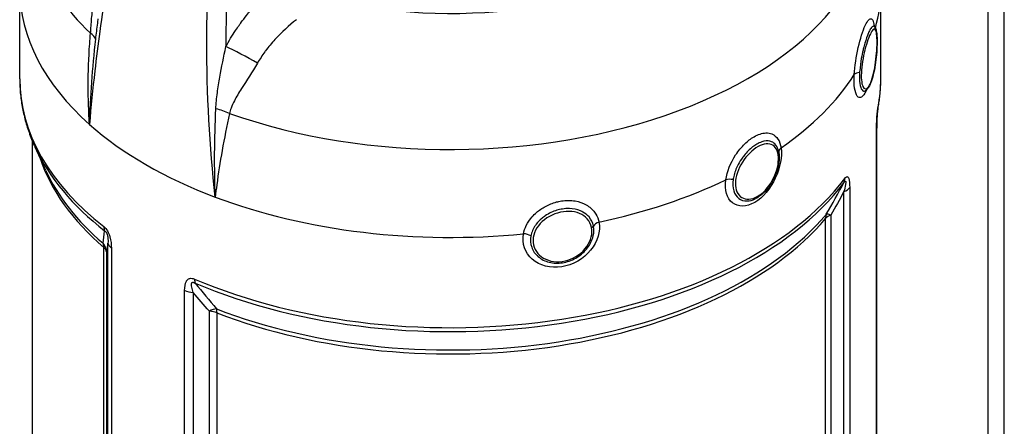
# Model space of a CAD drawing. Header units: millimetres. Extents: x 0 to 5940, y 0 to 4200.
# Tile 7 of 54: x 453 to 651, y 598 to 680. Entities that reach past the tile are written whole.
import ezdxf

# ---------------------------------------------------------------- set-up
doc = ezdxf.new("R2010")
doc.units = ezdxf.units.MM
doc.header["$LTSCALE"] = 50
doc.layers.add('02-LINIE-035', color=2, linetype='CONTINUOUS')

msp = doc.modelspace()

# ---------------------------------------------------------------- linework, layer by layer
at = {"layer": '02-LINIE-035'}
for p, q in [((647.73, 552.6), (647.73, 1281.69)), ((650.98, 550.73), (650.98, 1279.82)), ((453.28, 667.96), (453.28, 686.07)), ((626.18, 667.96), (626.18, 686.07)), ((625.32, 536.81), (625.32, 657.8)), ((625.35, 537.16), (625.35, 658.07)), ((455.88, 549.14), (455.88, 655.38)), ((458.51, 649.61), (456.38, 654.24)), ((618.78, 525.65), (618.78, 645.36)), ((619.93, 646.19), (619.93, 525.2)), ((616.12, 640.65), (616.12, 526.92)), ((615.07, 526.33), (615.07, 639.94)), ((471, 519.35), (471, 635.03)), ((470.18, 522.1), (470.18, 634.15)), ((470.72, 633.27), (470.72, 521.22)), ((471.68, 634.03), (471.68, 518.35)), ((486.4, 509.85), (486.4, 625.54)), ((488.13, 625.14), (488.13, 509.46)), ((491.36, 509.3), (491.36, 621.35)), ((492.89, 621.04), (492.89, 508.99))]:
    msp.add_line(p, q, dxfattribs=at)
for centre, major_axis, ratio, start_param, end_param in [((539.73, 717.78), (63.53, 0), 0.57735, 4.223791, 6.771784), ((539.73, 702.74), (-84.74, 0), 0.57735, 6.163705, 6.833678), ((539.73, 702.74), (84.74, 0), 0.57735, 4.161897, 6.402666), ((539.73, 686.07), (-86.45, 0), 0.57735, 0, 0.577313), ((539.73, 686.07), (86.45, 0), 0.57735, 6.124036, 6.283185), ((462.04, 676.1), (6.47, -0.57), 0.414248, 0.148747, 0.6043), ((539.73, 686.07), (86.45, 0), 0.57735, 6.11963, 6.119695), ((498.61, 672.07), (5.72, -3.09), 0.053951, 1.166239, 2.35808), ((539.73, 686.07), (86.45, 0), 0.57735, 5.588622, 5.930551), ((622.69, 668.44), (-1.95, 0.12), 0.442795, 5.144027, 5.963247), ((539.73, 667.96), (-86.45, 0), 0.57735, 0, 0.635696), ((539.73, 667.96), (86.45, 0), 0.57735, 6.171088, 6.283185), ((622.41, 662.59), (3.19, -0.62), 0.811372, 0.000095, 0.156897), ((492.05, 658.77), (6.35, -1.39), 0.500124, 1.127254, 1.582808), ((539.73, 686.07), (-86.45, 0), 0.57735, 0.577313, 0.993483), ((622.1, 658.07), (3.25, 0), 0.57735, 6.142084, 6.283185), ((622.1, 658.07), (3.25, 0), 0.57735, 0, 0.000008), ((539.73, 667.05), (-86.25, 0), 0.57735, 0.260295, 0.635696), ((607.65, 653.4), (-1.93, -0.28), 0.673084, 5.498463, 6.283185), ((539.73, 661.19), (-83.85, 0), 0.57735, 0.189747, 0.592675), ((539.73, 662.1), (-84.05, 0), 0.57735, 0.260295, 0.592675), ((539.73, 667.96), (86.45, 0), 0.57735, 4.076693, 5.871684), ((539.73, 667.05), (-86.25, 0), 0.57735, 0.9351, 2.730091), ((539.73, 686.07), (-86.45, 0), 0.57735, 1.923431, 2.265359), ((596.31, 646.85), (1.93, -0.28), 0.483057, 1.523629, 2.342849), ((539.73, 672.8), (-78, 0), 0.57735, 2.548962, 2.548972), ((539.72, 672.8), (78.66, 0), 0.57735, 5.678747, 5.67875), ((615.98, 648.75), (2.59, -1.96), 0.748336, 0.165725, 0.514791), ((539.73, 672.8), (78.65, 0), 0.57735, 5.65749, 5.65752), ((616.92, 646.89), (3.25, 0), 0.57735, 5.323254, 5.900688), ((539.73, 686.07), (-86.45, 0), 0.57735, 0.993483, 1.74176), ((539.73, 672.8), (-78, 0), 0.57735, 2.432945, 2.433071), ((539.73, 672.8), (78.65, 0), 0.57735, 5.582986, 5.583011), ((539.72, 672.8), (78.66, 0), 0.57735, 5.595549, 5.595551), ((539.73, 662.1), (84.05, 0), 0.57735, 4.119714, 5.828663), ((617.99, 639.12), (-2.48, 2.1), 0.733598, 0.20657, 0.555636), ((617.99, 639.12), (-3.25, 0), 0.57735, 5.323254, 5.828663), ((617.99, 639.12), (-2.81, 1.63), 0.18008, 5.53549, 6.141005), ((539.73, 661.19), (-83.85, 0), 0.57735, 0.978121, 2.68707), ((570.26, 638.17), (-1.91, -0.38), 0.616014, 4.946459, 5.76568), ((472.78, 639.44), (-2, -2.56), 0.657001, 5.584718, 5.933784), ((554.77, 635.78), (-1.91, 0.38), 0.546459, 4.17438, 4.993585), ((467.48, 633.1), (2.12, 2.47), 0.677243, 5.6146, 5.963666), ((467.48, 633.1), (3.2, -0.55), 0.950254, 0.230503, 0.836018), ((474.24, 635.19), (-3.25, 0), 0.57735, 0.087266, 0.6647), ((467.48, 633.1), (3.25, 0), 0.57735, 0.087266, 0.592675), ((490.33, 629.31), (-1.27, -2.99), 0.484785, 5.433348, 5.782414), ((488.41, 627.01), (-3.25, 0), 0.57735, 0.906096, 1.48353), ((491.08, 619.48), (2.44, 2.14), 0.418732, 0.504477, 1.109992), ((491.08, 619.48), (-3.25, 0), 0.57735, 4.119714, 4.625123), ((491.08, 619.48), (-1.18, -3.03), 0.45608, 2.276741, 2.625807)]:
    msp.add_ellipse(centre, major_axis=major_axis, ratio=ratio, start_param=start_param, end_param=end_param, dxfattribs=at)
for points, knots in [([(477.04, 717.48), (475.31, 710.28), (473.78, 703.18), (472.46, 696.21), (471.26, 689.86), (470.23, 683.62), (469.37, 677.5), (469, 674.84), (468.66, 672.19), (468.36, 669.57), (467.94, 665.94), (467.58, 662.36), (467.29, 658.83)], [0, 0, 0, 0, 0.349626, 0.349626, 0.349626, 0.668314, 0.668314, 0.668314, 0.80729, 0.80729, 0.80729, 1, 1, 1, 1]), ([(492.55, 644.25), (491.4, 654.45), (490.84, 664.95), (490.84, 675.6), (490.85, 684.56), (491.27, 693.64), (492.07, 702.85), (492.23, 704.73), (492.41, 706.61), (492.61, 708.49)], [0, 0, 0, 0, 0.497038, 0.497038, 0.497038, 0.91486, 0.91486, 0.91486, 1, 1, 1, 1]), ([(496.49, 708.17), (495.31, 697.13), (494.71, 686.29), (494.68, 675.63), (494.68, 675.24), (494.68, 674.86), (494.68, 674.47)], [0, 0, 0, 0, 0.965203, 0.965203, 0.965203, 1, 1, 1, 1]), ([(467.51, 677.15), (467.58, 678.1), (467.64, 679.1), (467.73, 680.1), (467.78, 680.59), (467.83, 681.09), (467.89, 681.59), (467.95, 682.12), (468.03, 682.64), (468.12, 683.16), (468.47, 685.2), (469.03, 687.19), (469.95, 689.07)], [0, 0, 0, 0, 0.248443, 0.248443, 0.248443, 0.371015, 0.371015, 0.371015, 0.499544, 0.499544, 0.499544, 1, 1, 1, 1]), ([(497.66, 679.16), (497.68, 679.18), (497.69, 679.21), (497.71, 679.23), (498.07, 679.73), (498.44, 680.22), (498.83, 680.7), (499.39, 681.41), (499.97, 682.1), (500.57, 682.76), (501.6, 683.89), (502.67, 684.96), (503.78, 685.95)], [0, 0, 0, 0, 0.009223, 0.009223, 0.009223, 0.207241, 0.207241, 0.207241, 0.5, 0.5, 0.5, 1, 1, 1, 1]), ([(620.86, 668.83), (620.97, 670.52), (621.25, 672.45), (621.66, 674.24), (621.66, 674.25), (621.66, 674.25), (621.66, 674.26), (622.06, 676.05), (622.56, 677.64), (623.05, 678.69), (623.3, 679.22), (623.53, 679.6), (623.75, 679.82), (623.96, 680.04), (624.16, 680.1), (624.33, 680), (624.49, 679.9), (624.63, 679.63), (624.73, 679.22), (624.78, 679.01), (624.82, 678.77), (624.85, 678.49)], [0, 0, 0, 0, 0.25, 0.25, 0.25, 0.2505477, 0.2505477, 0.2505477, 0.5, 0.5, 0.5, 0.624936, 0.624936, 0.624936, 0.7498563, 0.7498563, 0.7498563, 0.8753548, 0.8753548, 0.8753548, 0.9381356, 0.9381356, 0.9381356, 0.9381356]), ([(468.99, 680.01), (468.95, 679.71), (468.91, 679.42), (468.87, 679.12), (468.8, 678.58), (468.73, 678.05), (468.67, 677.52), (468.6, 676.98), (468.54, 676.45), (468.48, 675.93)], [0.6621455, 0.6621455, 0.6621455, 0.6621455, 0.7349303, 0.7349303, 0.7349303, 0.86684, 0.86684, 0.86684, 1, 1, 1, 1]), ([(494.68, 674.47), (495.28, 675.58), (495.93, 676.66), (496.63, 677.7), (496.86, 678.04), (497.1, 678.38), (497.34, 678.71), (497.44, 678.86), (497.55, 679.01), (497.66, 679.16)], [0, 0, 0, 0, 0.677989, 0.677989, 0.677989, 0.90028, 0.90028, 0.90028, 1, 1, 1, 1]), ([(508.86, 679.84), (507.32, 678.67), (505.87, 677.35), (504.53, 675.87), (504.2, 675.5), (503.87, 675.13), (503.56, 674.75), (503.24, 674.37), (502.94, 673.98), (502.64, 673.59), (502.6, 673.53), (502.55, 673.47), (502.51, 673.4), (501.98, 672.67), (501.48, 671.92), (501.02, 671.13)], [0, 0, 0, 0, 0.504061, 0.504061, 0.504061, 0.628889, 0.628889, 0.628889, 0.753092, 0.753092, 0.753092, 0.772384, 0.772384, 0.772384, 1, 1, 1, 1]), ([(624.9, 678.44), (624.87, 678.46), (624.85, 678.48), (624.82, 678.5), (624.79, 678.52), (624.75, 678.53), (624.72, 678.53), (624.56, 678.54), (624.37, 678.38), (624.16, 678.07), (624.05, 677.89), (623.92, 677.66), (623.8, 677.39), (623.7, 677.18), (623.6, 676.93), (623.5, 676.67), (623.27, 676.07), (623.04, 675.35), (622.82, 674.57), (622.75, 674.3), (622.68, 674.02), (622.61, 673.74), (622.49, 673.2), (622.37, 672.64), (622.27, 672.09), (622.12, 671.24), (622.01, 670.4), (621.95, 669.61), (621.94, 669.49), (621.93, 669.38), (621.92, 669.28)], [0.2253146, 0.2253146, 0.2253146, 0.2253146, 0.25, 0.25, 0.25, 0.2825567, 0.2825567, 0.2825567, 0.4224426, 0.4224426, 0.4224426, 0.5, 0.5, 0.5, 0.5620177, 0.5620177, 0.5620177, 0.7019548, 0.7019548, 0.7019548, 0.75, 0.75, 0.75, 0.8412321, 0.8412321, 0.8412321, 0.9806098, 0.9806098, 0.9806098, 1, 1, 1, 1]), ([(625.41, 676.16), (625.38, 676.75), (625.33, 677.23), (625.23, 677.54), (625.06, 678.15), (624.76, 678.14), (624.38, 677.55), (624, 676.95), (623.53, 675.76), (623.14, 674.32), (622.74, 672.89), (622.42, 671.21), (622.31, 669.73)], [0.5602271, 0.5602271, 0.5602271, 0.5602271, 0.625, 0.625, 0.625, 0.75, 0.75, 0.75, 0.875, 0.875, 0.875, 1, 1, 1, 1]), ([(624.9, 678.44), (625.02, 678.3), (625.1, 678.15), (625.26, 677.74), (625.31, 677.45), (625.39, 676.85), (625.41, 676.57), (625.45, 675.7), (625.44, 675.04), (625.38, 673.68), (625.33, 672.99), (625.19, 671.62), (625.09, 670.93), (624.86, 669.61), (624.72, 668.97), (624.41, 667.83), (624.24, 667.32), (623.84, 666.44), (623.63, 666.08), (623.28, 665.74), (623.21, 665.68), (623.12, 665.62)], [0, 0, 0, 0, 0.163744, 0.163744, 0.431848, 0.431848, 0.625364, 0.625364, 0.981606, 0.981606, 1.303598, 1.303598, 1.618014, 1.618014, 1.938914, 1.938914, 2.260651, 2.260651, 2.601349, 2.601349, 2.689788, 2.689788, 2.689788, 2.689788]), ([(624.72, 678.69), (624.72, 678.69), (624.72, 678.69), (624.73, 678.68), (624.74, 678.65), (624.79, 678.57), (624.83, 678.51), (624.89, 678.45)], [0.5447281, 0.5447281, 0.5447281, 0.5447281, 0.5755816, 0.5755816, 0.6583031, 0.6583031, 0.7407496, 0.7407496, 0.7407496, 0.7407496]), ([(467.29, 658.83), (467.12, 661.4), (467.03, 664), (467.03, 666.64), (467.04, 669.39), (467.13, 672.17), (467.33, 674.97), (467.38, 675.7), (467.44, 676.42), (467.51, 677.15)], [0, 0, 0, 0, 0.4330124, 0.4330124, 0.4330124, 0.8836623, 0.8836623, 0.8836623, 1, 1, 1, 1]), ([(622.31, 669.73), (622.19, 668.25), (622.3, 667.05), (622.57, 666.43), (622.84, 665.81), (623.28, 665.79), (623.7, 666.38), (624.13, 666.97), (624.54, 668.15), (624.84, 669.62), (625.14, 671.09), (625.33, 672.78), (625.4, 674.26), (625.43, 674.97), (625.43, 675.62), (625.41, 676.16)], [0, 0, 0, 0, 0.125, 0.125, 0.125, 0.25, 0.25, 0.25, 0.375, 0.375, 0.375, 0.5, 0.5, 0.5, 0.5602271, 0.5602271, 0.5602271, 0.5602271]), ([(492.67, 661.97), (492.72, 663.05), (492.82, 664.12), (492.97, 665.21), (493.1, 666.24), (493.27, 667.29), (493.46, 668.34), (493.82, 670.35), (494.25, 672.38), (494.68, 674.47)], [0, 0, 0, 0, 0.265918, 0.265918, 0.265918, 0.519268, 0.519268, 0.519268, 1, 1, 1, 1]), ([(501.02, 671.13), (499.96, 669.34), (498.84, 667.68), (497.81, 666.03), (497.3, 665.2), (496.8, 664.38), (496.38, 663.56), (496.14, 663.09), (495.92, 662.61), (495.73, 662.12), (495.6, 661.77), (495.49, 661.41), (495.4, 661.05)], [0, 0, 0, 0, 0.5, 0.5, 0.5, 0.751514, 0.751514, 0.751514, 0.895882, 0.895882, 0.895882, 1, 1, 1, 1]), ([(623.34, 665.8), (623.31, 665.71), (623.27, 665.63), (623.23, 665.56), (622.64, 664.27), (621.94, 663.88), (621.46, 664.52), (620.97, 665.15), (620.73, 666.75), (620.86, 668.83)], [0.4849842, 0.4849842, 0.4849842, 0.4849842, 0.5, 0.5, 0.5, 0.75, 0.75, 0.75, 1, 1, 1, 1]), ([(621.92, 669.28), (621.87, 668.42), (621.89, 667.65), (621.98, 667.05), (622.06, 666.45), (622.21, 666), (622.41, 665.74), (622.41, 665.74), (622.41, 665.74), (622.41, 665.74), (622.6, 665.49), (622.84, 665.44), (623.09, 665.6), (623.1, 665.6), (623.11, 665.61), (623.12, 665.61)], [0, 0, 0, 0, 0.1248524, 0.1248524, 0.1248524, 0.25, 0.25, 0.25, 0.250524, 0.250524, 0.250524, 0.3753899, 0.3753899, 0.3753899, 0.3801604, 0.3801604, 0.3801604, 0.3801604]), ([(453.28, 667.96), (453.28, 667.03), (453.32, 666.1), (453.49, 664.24), (453.61, 663.31), (453.95, 661.47), (454.16, 660.55), (454.65, 658.72), (454.94, 657.81), (455.6, 656.01), (455.97, 655.12), (456.38, 654.24)], [0.7853982, 0.7853982, 0.7853982, 0.7853982, 0.8374572, 0.8374572, 0.8895162, 0.8895162, 0.9415753, 0.9415753, 0.9936343, 0.9936343, 1.0456934, 1.0456934, 1.0456934, 1.0456934]), ([(625.6, 661.97), (625.67, 662.36), (625.74, 662.76), (625.87, 663.56), (625.92, 663.96), (626.02, 664.76), (626.05, 665.16), (626.12, 665.96), (626.14, 666.36), (626.17, 667.16), (626.18, 667.56), (626.18, 667.96)], [3.8148981, 3.8148981, 3.8148981, 3.8148981, 3.837313, 3.837313, 3.8597325, 3.8597325, 3.8821519, 3.8821519, 3.9045714, 3.9045714, 3.9269908, 3.9269908, 3.9269908, 3.9269908]), ([(625.32, 657.8), (625.32, 658.5), (625.33, 659.26), (625.38, 660.09), (625.38, 660.1), (625.38, 660.11), (625.38, 660.12), (625.41, 660.53), (625.44, 660.98), (625.49, 661.37), (625.49, 661.38), (625.49, 661.38), (625.49, 661.39), (625.53, 661.79), (625.59, 662.13), (625.64, 662.38)], [0, 0, 0, 0, 0.4944, 0.4944, 0.4944, 0.5, 0.5, 0.5, 0.744851, 0.744851, 0.744851, 0.75, 0.75, 0.75, 1, 1, 1, 1]), ([(495.4, 661.05), (494.85, 658.52), (494.36, 656.04), (493.93, 653.61), (493.51, 651.28), (493.15, 648.99), (492.85, 646.74), (492.74, 645.9), (492.64, 645.07), (492.55, 644.25)], [0, 0, 0, 0, 0.4321887, 0.4321887, 0.4321887, 0.8458026, 0.8458026, 0.8458026, 1, 1, 1, 1]), ([(625.6, 661.97), (625.59, 661.92), (625.58, 661.85), (625.55, 661.69), (625.53, 661.58), (625.5, 661.34), (625.49, 661.2), (625.46, 660.92), (625.45, 660.79), (625.43, 660.47), (625.41, 660.29), (625.39, 659.87), (625.38, 659.62), (625.36, 659.01), (625.35, 658.66), (625.35, 658.24), (625.35, 658.15), (625.35, 658.07)], [0, 0, 0, 0, 0.0617249, 0.0617249, 0.1290897, 0.1290897, 0.1979152, 0.1979152, 0.2604352, 0.2604352, 0.343618, 0.343618, 0.4621543, 0.4621543, 0.6527831, 0.6527831, 0.7022114, 0.7022114, 0.7022114, 0.7022114]), ([(595.06, 647.72), (595.3, 649.36), (596, 651.13), (597.03, 652.7), (597.58, 653.53), (598.2, 654.29), (598.87, 654.94), (599.46, 655.51), (600.09, 656), (600.72, 656.36), (601.54, 656.84), (602.35, 657.09), (603.08, 657.12), (603.53, 657.14), (603.95, 657.08), (604.33, 656.92), (605.3, 656.51), (605.95, 655.51), (606.15, 654.12)], [0, 0, 0, 0, 0.25, 0.25, 0.25, 0.3818068, 0.3818068, 0.3818068, 0.5, 0.5, 0.5, 0.6535412, 0.6535412, 0.6535412, 0.75, 0.75, 0.75, 1, 1, 1, 1]), ([(605.68, 653.34), (605.57, 653.88), (605.38, 654.34), (605.1, 654.69), (604.86, 655), (604.57, 655.22), (604.23, 655.36), (604.13, 655.4), (604.02, 655.43), (603.91, 655.46), (603.42, 655.57), (602.87, 655.52), (602.28, 655.33), (601.95, 655.22), (601.61, 655.06), (601.27, 654.87), (601, 654.71), (600.72, 654.52), (600.45, 654.32), (599.85, 653.85), (599.25, 653.26), (598.72, 652.59), (598.54, 652.36), (598.36, 652.12), (598.2, 651.87), (597.88, 651.4), (597.6, 650.91), (597.36, 650.4), (596.99, 649.64), (596.73, 648.86), (596.59, 648.09), (596.57, 647.98), (596.55, 647.88), (596.54, 647.77)], [0.0193207, 0.0193207, 0.0193207, 0.0193207, 0.1425869, 0.1425869, 0.1425869, 0.25, 0.25, 0.25, 0.2825567, 0.2825567, 0.2825567, 0.4224426, 0.4224426, 0.4224426, 0.5, 0.5, 0.5, 0.5620177, 0.5620177, 0.5620177, 0.7019548, 0.7019548, 0.7019548, 0.75, 0.75, 0.75, 0.8412321, 0.8412321, 0.8412321, 0.9806098, 0.9806098, 0.9806098, 1, 1, 1, 1]), ([(605.57, 652.72), (605.49, 653.33), (605.29, 653.84), (604.99, 654.22), (604.41, 654.95), (603.46, 655.13), (602.37, 654.76), (601.29, 654.39), (600.07, 653.46), (599.08, 652.24), (598.1, 651.01), (597.35, 649.5), (597.09, 648.08)], [0.5602271, 0.5602271, 0.5602271, 0.5602271, 0.625, 0.625, 0.625, 0.75, 0.75, 0.75, 0.875, 0.875, 0.875, 1, 1, 1, 1]), ([(606.15, 654.12), (606.39, 652.41), (605.97, 650.14), (605, 648.06), (604.03, 645.98), (602.5, 644.13), (600.86, 643.18), (599.23, 642.24), (597.54, 642.22), (596.42, 643.1), (595.29, 643.98), (594.77, 645.71), (595.06, 647.72)], [0, 0, 0, 0, 0.25, 0.25, 0.25, 0.5, 0.5, 0.5, 0.75, 0.75, 0.75, 1, 1, 1, 1]), ([(597.09, 648.08), (596.82, 646.66), (597.06, 645.41), (597.71, 644.65), (598.35, 643.88), (599.4, 643.64), (600.52, 643.98), (601.64, 644.33), (602.81, 645.27), (603.74, 646.55), (604.66, 647.83), (605.31, 649.4), (605.54, 650.82), (605.65, 651.51), (605.66, 652.16), (605.57, 652.72)], [0, 0, 0, 0, 0.125, 0.125, 0.125, 0.25, 0.25, 0.25, 0.375, 0.375, 0.375, 0.5, 0.5, 0.5, 0.5602271, 0.5602271, 0.5602271, 0.5602271]), ([(605.68, 653.34), (605.7, 653.25), (605.71, 653.16), (605.77, 652.78), (605.79, 652.48), (605.79, 651.53), (605.69, 650.82), (605.34, 649.44), (605.09, 648.75), (604.45, 647.43), (604.07, 646.78), (603.2, 645.64), (602.72, 645.13), (601.8, 644.39), (601.37, 644.11), (600.94, 643.9)], [0, 0, 0, 0, 0.055674, 0.055674, 0.223125, 0.223125, 0.577836, 0.577836, 0.914442, 0.914442, 1.25441, 1.25441, 1.589463, 1.589463, 1.859189, 1.859189, 1.859189, 1.859189]), ([(596.54, 647.77), (596.42, 646.94), (596.46, 646.16), (596.65, 645.52), (596.85, 644.87), (597.19, 644.35), (597.66, 643.99), (597.66, 643.99), (597.66, 643.99), (597.66, 643.99), (598.13, 643.64), (598.7, 643.46), (599.33, 643.48), (599.84, 643.49), (600.39, 643.64), (600.94, 643.9)], [0, 0, 0, 0, 0.1248524, 0.1248524, 0.1248524, 0.25, 0.25, 0.25, 0.250524, 0.250524, 0.250524, 0.3753899, 0.3753899, 0.3753899, 0.4771178, 0.4771178, 0.4771178, 0.4771178]), ([(618.78, 647.14), (618.83, 647.21), (618.88, 647.28), (618.93, 647.34), (618.95, 647.36), (618.96, 647.37), (618.98, 647.39), (619, 647.41), (619.03, 647.43), (619.05, 647.43), (619.06, 647.44), (619.08, 647.44), (619.09, 647.43), (619.09, 647.43), (619.1, 647.43), (619.1, 647.42), (619.12, 647.41), (619.12, 647.39), (619.13, 647.37), (619.14, 647.34), (619.14, 647.31), (619.14, 647.27), (619.15, 647.2), (619.14, 647.12), (619.13, 647.04), (619.12, 646.95), (619.11, 646.85), (619.09, 646.75), (619.02, 646.32), (618.9, 645.84), (618.78, 645.36)], [0.0000002, 0.0000002, 0.0000002, 0.0000002, 0.0896746, 0.0896746, 0.0896746, 0.1175237, 0.1175237, 0.1175237, 0.1667019, 0.1667019, 0.1667019, 0.2012482, 0.2012482, 0.2012482, 0.2190935, 0.2190935, 0.2190935, 0.2637691, 0.2637691, 0.2637691, 0.3202233, 0.3202233, 0.3202233, 0.4169297, 0.4169297, 0.4169297, 0.526988, 0.526988, 0.526988, 1, 1, 1, 1]), ([(618.96, 648), (619.14, 648.23), (619.31, 648.37), (619.45, 648.37), (619.45, 648.37), (619.45, 648.37), (619.45, 648.37), (619.59, 648.36), (619.69, 648.21), (619.76, 648), (619.76, 647.99), (619.76, 647.99), (619.76, 647.98), (619.9, 647.55), (619.93, 646.89), (619.93, 646.19)], [0, 0, 0, 0, 0.25, 0.25, 0.25, 0.255212, 0.255212, 0.255212, 0.5, 0.5, 0.5, 0.505624, 0.505624, 0.505624, 1, 1, 1, 1]), ([(554.44, 636.88), (554.55, 637.45), (554.74, 638), (555, 638.54), (555.31, 639.16), (555.71, 639.75), (556.19, 640.3), (556.45, 640.6), (556.74, 640.89), (557.05, 641.16), (557.59, 641.63), (558.19, 642.04), (558.83, 642.38), (559.54, 642.76), (560.29, 643.06), (561.07, 643.27), (561.39, 643.35), (561.72, 643.42), (562.05, 643.48), (563, 643.62), (563.94, 643.61), (564.82, 643.47), (565.63, 643.33), (566.37, 643.07), (567.02, 642.7), (567.7, 642.32), (568.28, 641.81), (568.71, 641.21), (569.06, 640.74), (569.32, 640.21), (569.48, 639.64), (569.52, 639.51), (569.56, 639.37), (569.59, 639.23)], [0, 0, 0, 0, 0.0902582, 0.0902582, 0.0902582, 0.1936914, 0.1936914, 0.1936914, 0.25, 0.25, 0.25, 0.3473076, 0.3473076, 0.3473076, 0.4547331, 0.4547331, 0.4547331, 0.5, 0.5, 0.5, 0.6303366, 0.6303366, 0.6303366, 0.75, 0.75, 0.75, 0.8762367, 0.8762367, 0.8762367, 0.975991, 0.975991, 0.975991, 1, 1, 1, 1]), ([(568.48, 638.42), (568.34, 639.11), (568.04, 639.74), (567.59, 640.27), (567.25, 640.66), (566.83, 641), (566.35, 641.26), (566.21, 641.34), (566.06, 641.41), (565.9, 641.48), (565.22, 641.77), (564.45, 641.93), (563.64, 641.95), (563.18, 641.96), (562.72, 641.93), (562.25, 641.86), (561.88, 641.8), (561.51, 641.72), (561.14, 641.61), (560.32, 641.36), (559.52, 640.99), (558.81, 640.51), (558.57, 640.35), (558.33, 640.17), (558.11, 639.98), (557.69, 639.63), (557.32, 639.23), (557, 638.82), (556.52, 638.18), (556.18, 637.49), (555.99, 636.78), (555.97, 636.68), (555.95, 636.58), (555.93, 636.48)], [0, 0, 0, 0, 0.142587, 0.142587, 0.142587, 0.25, 0.25, 0.25, 0.282557, 0.282557, 0.282557, 0.422443, 0.422443, 0.422443, 0.5, 0.5, 0.5, 0.562018, 0.562018, 0.562018, 0.701955, 0.701955, 0.701955, 0.75, 0.75, 0.75, 0.841232, 0.841232, 0.841232, 0.98061, 0.98061, 0.98061, 1, 1, 1, 1]), ([(568.1, 638.15), (567.97, 638.79), (567.68, 639.38), (567.25, 639.87), (566.42, 640.81), (565.08, 641.35), (563.58, 641.38), (562.08, 641.41), (560.44, 640.93), (559.13, 640.06), (557.81, 639.19), (556.84, 637.94), (556.5, 636.61)], [0.5602271, 0.5602271, 0.5602271, 0.5602271, 0.625, 0.625, 0.625, 0.75, 0.75, 0.75, 0.875, 0.875, 0.875, 1, 1, 1, 1]), ([(569.59, 639.23), (569.94, 637.43), (569.31, 635.32), (567.91, 633.6), (566.52, 631.89), (564.34, 630.61), (562.11, 630.26), (559.87, 629.91), (557.65, 630.51), (556.19, 631.79), (554.72, 633.07), (554.07, 634.97), (554.44, 636.88)], [0, 0, 0, 0, 0.25, 0.25, 0.25, 0.5, 0.5, 0.5, 0.75, 0.75, 0.75, 1, 1, 1, 1]), ([(470.17, 638.33), (470.42, 638.12), (470.68, 637.84), (470.9, 637.48), (470.91, 637.47), (470.91, 637.46), (470.92, 637.45), (471.13, 637.1), (471.29, 636.69), (471.4, 636.3), (471.4, 636.29), (471.41, 636.28), (471.41, 636.27), (471.63, 635.48), (471.68, 634.73), (471.68, 634.03)], [0, 0, 0, 0, 0.25, 0.25, 0.25, 0.255212, 0.255212, 0.255212, 0.5, 0.5, 0.5, 0.505624, 0.505624, 0.505624, 1, 1, 1, 1]), ([(470.32, 637.49), (470.37, 637.46), (470.43, 637.43), (470.48, 637.38), (470.5, 637.37), (470.52, 637.35), (470.53, 637.33), (470.57, 637.3), (470.6, 637.26), (470.63, 637.21), (470.65, 637.18), (470.67, 637.15), (470.69, 637.11), (470.7, 637.09), (470.71, 637.07), (470.72, 637.06), (470.75, 637.01), (470.77, 636.96), (470.79, 636.91), (470.81, 636.85), (470.83, 636.79), (470.85, 636.74), (470.88, 636.64), (470.9, 636.54), (470.92, 636.45), (470.94, 636.35), (470.95, 636.25), (470.97, 636.15), (471.02, 635.74), (471.02, 635.37), (471, 635.03)], [0.0000002, 0.0000002, 0.0000002, 0.0000002, 0.0896746, 0.0896746, 0.0896746, 0.1175237, 0.1175237, 0.1175237, 0.1667019, 0.1667019, 0.1667019, 0.2012482, 0.2012482, 0.2012482, 0.2190935, 0.2190935, 0.2190935, 0.2637691, 0.2637691, 0.2637691, 0.3202233, 0.3202233, 0.3202233, 0.4169297, 0.4169297, 0.4169297, 0.526988, 0.526988, 0.526988, 1, 1, 1, 1]), ([(555.93, 636.48), (555.77, 635.69), (555.83, 634.9), (556.08, 634.18), (556.33, 633.47), (556.78, 632.82), (557.39, 632.3), (557.39, 632.3), (557.39, 632.3), (557.39, 632.29), (558, 631.78), (558.76, 631.39), (559.6, 631.19), (560.44, 630.98), (561.35, 630.94), (562.27, 631.08), (563.18, 631.22), (564.09, 631.54), (564.92, 632.01), (565.75, 632.48), (566.48, 633.09), (567.07, 633.79), (567.07, 633.79), (567.07, 633.8), (567.08, 633.8), (567.66, 634.5), (568.09, 635.29), (568.33, 636.08), (568.52, 636.7), (568.6, 637.33), (568.55, 637.93), (568.54, 638.1), (568.51, 638.26), (568.48, 638.42)], [0, 0, 0, 0, 0.1248524, 0.1248524, 0.1248524, 0.25, 0.25, 0.25, 0.250524, 0.250524, 0.250524, 0.3753899, 0.3753899, 0.3753899, 0.499891, 0.499891, 0.499891, 0.6243466, 0.6243466, 0.6243466, 0.7492512, 0.7492512, 0.7492512, 0.75, 0.75, 0.75, 0.8748745, 0.8748745, 0.8748745, 0.972849, 0.972849, 0.972849, 1, 1, 1, 1]), ([(556.5, 636.61), (556.16, 635.29), (556.46, 633.95), (557.31, 632.96), (558.16, 631.96), (559.54, 631.34), (561.05, 631.28), (562.56, 631.22), (564.18, 631.73), (565.48, 632.66), (566.79, 633.6), (567.71, 634.92), (568.04, 636.26), (568.2, 636.91), (568.21, 637.55), (568.1, 638.15)], [0, 0, 0, 0, 0.125, 0.125, 0.125, 0.25, 0.25, 0.25, 0.375, 0.375, 0.375, 0.5, 0.5, 0.5, 0.5602271, 0.5602271, 0.5602271, 0.5602271]), ([(486.4, 625.54), (486.4, 626.23), (486.47, 626.91), (486.76, 627.41), (486.76, 627.42), (486.76, 627.42), (486.77, 627.43), (486.91, 627.67), (487.12, 627.87), (487.4, 627.94), (487.4, 627.94), (487.41, 627.94), (487.42, 627.94), (487.7, 628.01), (488.05, 627.95), (488.4, 627.8)], [0, 0, 0, 0, 0.4944, 0.4944, 0.4944, 0.5, 0.5, 0.5, 0.744851, 0.744851, 0.744851, 0.75, 0.75, 0.75, 1, 1, 1, 1]), ([(488.13, 625.14), (488.01, 625.49), (487.9, 625.83), (487.83, 626.16), (487.79, 626.36), (487.77, 626.54), (487.77, 626.72), (487.77, 626.76), (487.77, 626.8), (487.78, 626.84), (487.78, 626.9), (487.8, 626.96), (487.82, 627.02), (487.84, 627.05), (487.85, 627.07), (487.87, 627.09), (487.9, 627.12), (487.92, 627.13), (487.95, 627.15), (487.96, 627.15), (487.96, 627.15), (487.97, 627.15), (488.01, 627.17), (488.06, 627.17), (488.11, 627.16), (488.16, 627.15), (488.2, 627.14), (488.24, 627.12), (488.3, 627.1), (488.36, 627.07), (488.42, 627.04), (488.45, 627.02), (488.49, 627), (488.52, 626.98)], [0, 0, 0, 0, 0.3701426, 0.3701426, 0.3701426, 0.5829279, 0.5829279, 0.5829279, 0.6308234, 0.6308234, 0.6308234, 0.7113576, 0.7113576, 0.7113576, 0.7555012, 0.7555012, 0.7555012, 0.7985446, 0.7985446, 0.7985446, 0.80792, 0.80792, 0.80792, 0.8638676, 0.8638676, 0.8638676, 0.9084075, 0.9084075, 0.9084075, 0.9676844, 0.9676844, 0.9676844, 0.9999998, 0.9999998, 0.9999998, 0.9999998])]:
    msp.add_open_spline(points, degree=3, knots=knots, dxfattribs=at)
for points in [[(624.9, 678.44), (624.9, 678.44), (624.9, 678.44), (624.9, 678.44)], [(624.9, 678), (624.9, 678), (624.9, 678), (624.9, 678)], [(468.48, 675.93), (467.82, 670.11), (467.43, 664.39), (467.29, 658.83)], [(623.12, 665.61), (623.06, 665.58), (623.04, 665.55), (623.04, 665.55)], [(623.12, 665.61), (623.12, 665.62), (623.12, 665.62), (623.12, 665.62)], [(492.55, 644.25), (492.34, 650.01), (492.39, 655.92), (492.67, 661.97)], [(615.24, 640.8), (616.45, 642.9), (617.63, 645.01), (618.78, 647.14)], [(618.78, 645.36), (617.91, 643.78), (617.02, 642.21), (616.12, 640.65)], [(470.02, 635), (470.12, 635.79), (470.22, 636.62), (470.32, 637.49)], [(471, 635.03), (470.91, 634.42), (470.82, 633.83), (470.72, 633.27)], [(488.52, 626.98), (489.91, 625.26), (491.32, 623.54), (492.78, 621.85)], [(491.36, 621.35), (490.26, 622.6), (489.18, 623.87), (488.13, 625.14)]]:
    msp.add_open_spline(points, degree=3, dxfattribs=at)
for points, weights in [([(625.42, 676.26), (625.42, 676.21), (625.41, 676.16)], [0.95372030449, 0.970674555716, 1.00004898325]), ([(605.73, 653.06), (605.75, 652.88), (605.58, 652.72)], [0.9483154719, 0.895471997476, 1.00004898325]), ([(568.48, 638.42), (568.37, 638.24), (568.1, 638.15)], [0.953693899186, 0.890501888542, 1.00004898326])]:
    msp.add_rational_spline(points, weights, degree=2, dxfattribs=at)

doc.saveas('drawing.dxf')
